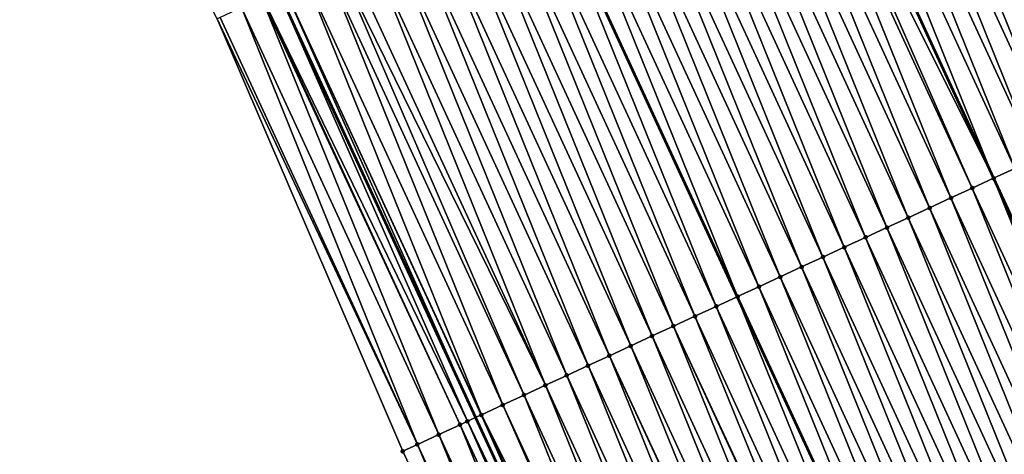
# Model space of a CAD drawing. Header units: feet. Extents: x 2007189 to 2022806, y 818621 to 837694.
# Tile 203 of 256: x 2011877 to 2011919, y 825846 to 825864. Entities that reach past the tile are written whole.
import ezdxf

# ---------------------------------------------------------------- set-up
doc = ezdxf.new("R2010")
doc.units = ezdxf.units.FT
doc.header["$MEASUREMENT"] = 0
for name, color, linetype, lineweight in [('EP_Travel Lane', 172, 'Continuous', 53), ('Road Shots', 141, 'Continuous', 100), ('Road X-Section', 40, 'Continuous', 13), ('STRIPING', 60, 'Continuous', 53)]:
    doc.layers.add(name, color=color, linetype=linetype, lineweight=lineweight)
doc.layers.add('I-77-MM17-21_SB-Surface-Border', color=7, linetype='Continuous')
doc.layers.add('I-77-MM17-21_SB-Surface-TIN', color=7, linetype='Continuous')

msp = doc.modelspace()

# ---------------------------------------------------------------- linework, layer by layer
at = {"layer": 'EP_Travel Lane'}
msp.add_polyline3d([(2011800.416499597, 826067.8512253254, 322.0212896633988), (2011808.085702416, 826049.3816244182, 322.2605564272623), (2011815.834362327, 826030.7793594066, 322.5158375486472), (2011823.666522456, 826012.3782078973, 322.7551909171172), (2011831.498808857, 825993.9767597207, 322.9689140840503), (2011839.330859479, 825975.5758654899, 323.2304693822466), (2011847.361570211, 825956.8250751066, 323.4883296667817), (2011855.479467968, 825938.5482027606, 323.7246344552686), (2011863.59722895, 825920.2716383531, 323.987994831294), (2011871.715165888, 825901.9946777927, 324.2165505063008), (2011880.012438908, 825883.4339454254, 324.4623542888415), (2011888.401689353, 825865.2801968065, 324.7120118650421), (2011896.79101751, 825847.1262800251, 324.9454675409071), (2011905.180451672, 825828.9721338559, 325.1568224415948)], dxfattribs=at)
at = {"layer": 'I-77-MM17-21_SB-Surface-Border', "color": 3, "linetype": 'Continuous', "lineweight": -3}
msp.add_polyline3d([(2011902.095382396, 825827.5473982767, 325.2317235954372), (2011893.691531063, 825845.69492447, 325.023744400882), (2011885.797656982, 825864.0777744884, 324.7881377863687), (2011876.821955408, 825881.960852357, 324.565579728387), (2011868.058920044, 825900.3723042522, 324.3354122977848), (2011860.084581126, 825918.7128662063, 324.0936181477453), (2011851.865582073, 825936.9446886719, 323.846752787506), (2011844.42627449, 825955.5226408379, 323.5862838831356), (2011836.345449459, 825974.3149441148, 323.3353325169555), (2011828.136263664, 825992.5564903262, 323.0825792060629), (2011820.345259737, 826010.9752527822, 322.8584934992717), (2011812.422673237, 826029.3382778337, 322.6271534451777), (2011805.64641768, 826048.3712826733, 322.3722156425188), (2011797.693609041, 826066.7234529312, 322.1487775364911)], dxfattribs=at)
at = {"layer": 'I-77-MM17-21_SB-Surface-TIN', "color": 128, "linetype": 'Continuous', "lineweight": -3}
for points in [[(2011927.002619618, 825861.0718668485, 323.6858860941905), (2011919.521174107, 825879.6450084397, 323.4263962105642), (2011918.613261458, 825879.2258488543, 323.4587095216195)], [(2011926.094696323, 825860.652730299, 323.7204188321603), (2011918.613261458, 825879.2258488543, 323.4587095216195), (2011917.705332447, 825878.8067246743, 323.4944340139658)], [(2011926.094696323, 825860.652730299, 323.7204188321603), (2011927.002619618, 825861.0718668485, 323.6858860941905), (2011918.613261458, 825879.2258488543, 323.4587095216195)], [(2011925.186760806, 825860.2336201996, 323.75749993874), (2011917.705332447, 825878.8067246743, 323.4944340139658), (2011916.79739904, 825878.3876100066, 323.5310749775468)], [(2011925.186760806, 825860.2336201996, 323.75749993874), (2011926.094696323, 825860.652730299, 323.7204188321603), (2011917.705332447, 825878.8067246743, 323.4944340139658)], [(2011924.278831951, 825859.8144956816, 323.7931918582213), (2011916.79739904, 825878.3876100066, 323.5310749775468), (2011915.889472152, 825877.9684812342, 323.5663570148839)], [(2011924.278831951, 825859.8144956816, 323.7931918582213), (2011925.186760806, 825860.2336201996, 323.75749993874), (2011916.79739904, 825878.3876100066, 323.5310749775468)], [(2011923.37090079, 825859.3953761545, 323.8293646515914), (2011915.889472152, 825877.9684812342, 323.5663570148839), (2011914.981532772, 825877.5493794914, 323.6042432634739)], [(2011923.37090079, 825859.3953761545, 323.8293646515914), (2011924.278831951, 825859.8144956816, 323.7931918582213), (2011915.889472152, 825877.9684812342, 323.5663570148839)], [(2011922.462981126, 825858.9762317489, 323.8631404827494), (2011914.981532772, 825877.5493794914, 323.6042432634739), (2011914.073609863, 825877.1302421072, 323.6386955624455)], [(2011922.462981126, 825858.9762317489, 323.8631404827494), (2011923.37090079, 825859.3953761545, 323.8293646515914), (2011914.981532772, 825877.5493794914, 323.6042432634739)], [(2011921.555049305, 825858.5571136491, 323.8994507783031), (2011914.073609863, 825877.1302421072, 323.6386955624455), (2011913.165673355, 825876.7111341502, 323.675983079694)], [(2011921.555049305, 825858.5571136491, 323.8994507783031), (2011922.462981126, 825858.9762317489, 323.8631404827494), (2011914.073609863, 825877.1302421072, 323.6386955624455)], [(2011920.64710691, 825858.138018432, 323.9379657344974), (2011913.165673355, 825876.7111341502, 323.675983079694), (2011912.257736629, 825876.2920266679, 323.7133163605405)], [(2011920.64710691, 825858.138018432, 323.9379657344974), (2011921.555049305, 825858.5571136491, 323.8994507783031), (2011913.165673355, 825876.7111341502, 323.675983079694)], [(2011919.73916449, 825857.7189232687, 323.9764858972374), (2011912.257736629, 825876.2920266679, 323.7133163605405), (2011911.349802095, 825875.8729144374, 323.7501921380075)], [(2011919.73916449, 825857.7189232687, 323.9764858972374), (2011920.64710691, 825858.138018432, 323.9379657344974), (2011912.257736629, 825876.2920266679, 323.7133163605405)], [(2011911.349802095, 825875.8729144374, 323.7501921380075), (2011910.441867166, 825875.453798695, 323.7868036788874), (2011918.831237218, 825857.2997912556, 324.011524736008)], [(2011919.73916449, 825857.7189232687, 323.9764858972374), (2011911.349802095, 825875.8729144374, 323.7501921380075), (2011918.831237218, 825857.2997912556, 324.011524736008)], [(2011909.877315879, 825875.1931366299, 323.8050336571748), (2011918.831237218, 825857.2997912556, 324.011524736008), (2011910.441867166, 825875.453798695, 323.7868036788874)], [(2011917.015425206, 825856.4614474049, 324.0737044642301), (2011909.533972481, 825875.0346046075, 323.815718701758), (2011908.626068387, 825874.6154265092, 323.8462483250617)], [(2011917.923326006, 825856.8806326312, 324.0438615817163), (2011909.877315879, 825875.1931366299, 323.8050336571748), (2011909.533972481, 825875.0346046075, 323.815718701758)], [(2011917.015425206, 825856.4614474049, 324.0737044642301), (2011917.923326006, 825856.8806326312, 324.0438615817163), (2011909.533972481, 825875.0346046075, 323.815718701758)], [(2011917.923326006, 825856.8806326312, 324.0438615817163), (2011918.831237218, 825857.2997912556, 324.011524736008), (2011909.877315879, 825875.1931366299, 323.8050336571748)], [(2011916.107511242, 825856.0422906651, 324.1062919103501), (2011908.626068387, 825874.6154265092, 323.8462483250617), (2011907.718132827, 825874.1963165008, 323.8833382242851)], [(2011916.107511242, 825856.0422906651, 324.1062919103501), (2011917.015425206, 825856.4614474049, 324.0737044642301), (2011908.626068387, 825874.6154265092, 323.8462483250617)], [(2011915.199596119, 825855.6231364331, 324.1391209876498), (2011907.718132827, 825874.1963165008, 323.8833382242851), (2011906.810197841, 825873.7772052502, 323.9203084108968)], [(2011915.199596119, 825855.6231364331, 324.1391209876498), (2011916.107511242, 825856.0422906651, 324.1062919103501), (2011907.718132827, 825874.1963165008, 323.8833382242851)], [(2011914.291658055, 825855.2040318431, 324.1767329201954), (2011906.810197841, 825873.7772052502, 323.9203084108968), (2011905.902251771, 825873.358117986, 323.9595896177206)], [(2011914.291658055, 825855.2040318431, 324.1767329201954), (2011915.199596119, 825855.6231364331, 324.1391209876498), (2011906.810197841, 825873.7772052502, 323.9203084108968)], [(2011913.383705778, 825854.7849580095, 324.2173081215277), (2011905.902251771, 825873.358117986, 323.9595896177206), (2011904.994313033, 825872.9390148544, 323.9973420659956)], [(2011913.383705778, 825854.7849580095, 324.2173081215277), (2011914.291658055, 825855.2040318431, 324.1767329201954), (2011905.902251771, 825873.358117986, 323.9595896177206)], [(2011912.475756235, 825854.365878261, 324.25731345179), (2011904.994313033, 825872.9390148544, 323.9973420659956), (2011904.086371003, 825872.5199188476, 324.0357809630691)], [(2011912.475756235, 825854.365878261, 324.25731345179), (2011913.383705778, 825854.7849580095, 324.2173081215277), (2011904.994313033, 825872.9390148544, 323.9973420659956)], [(2011911.56782487, 825853.9467591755, 324.2935287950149), (2011904.086371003, 825872.5199188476, 324.0357809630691), (2011903.178428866, 825872.1008230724, 324.0742421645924)], [(2011911.56782487, 825853.9467591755, 324.2935287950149), (2011912.475756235, 825854.365878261, 324.25731345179), (2011904.086371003, 825872.5199188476, 324.0357809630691)], [(2011910.659888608, 825853.5276506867, 324.330765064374), (2011903.178428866, 825872.1008230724, 324.0742421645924), (2011902.270483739, 825871.6817337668, 324.1133266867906)], [(2011910.659888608, 825853.5276506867, 324.330765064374), (2011911.56782487, 825853.9467591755, 324.2935287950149), (2011903.178428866, 825872.1008230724, 324.0742421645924)], [(2011909.751947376, 825853.1085529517, 324.3690374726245), (2011902.270483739, 825871.6817337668, 324.1133266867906), (2011901.362534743, 825871.2626528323, 324.1532177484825)], [(2011909.751947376, 825853.1085529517, 324.3690374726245), (2011910.659888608, 825853.5276506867, 324.330765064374), (2011902.270483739, 825871.6817337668, 324.1133266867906)], [(2011908.844021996, 825852.6894209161, 324.4040050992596), (2011901.362534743, 825871.2626528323, 324.1532177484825), (2011900.454598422, 825870.8435444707, 324.1904663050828)], [(2011908.844021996, 825852.6894209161, 324.4040050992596), (2011909.751947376, 825853.1085529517, 324.3690374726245), (2011901.362534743, 825871.2626528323, 324.1532177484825)], [(2011907.936093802, 825852.2702949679, 324.4395592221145), (2011900.454598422, 825870.8435444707, 324.1904663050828), (2011899.5466679, 825870.4244235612, 324.2265058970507)], [(2011907.936093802, 825852.2702949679, 324.4395592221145), (2011908.844021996, 825852.6894209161, 324.4040050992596), (2011900.454598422, 825870.8435444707, 324.1904663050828)], [(2011907.028138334, 825851.8512280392, 324.4807996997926), (2011899.534945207, 825870.4190118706, 324.2269525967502), (2011898.638744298, 825870.0052876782, 324.2611028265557)], [(2011899.5466679, 825870.4244235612, 324.2265058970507), (2011899.534945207, 825870.4190118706, 324.2269525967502), (2011907.924370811, 825852.2648842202, 324.4400916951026)], [(2011907.028138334, 825851.8512280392, 324.4807996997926), (2011907.924370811, 825852.2648842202, 324.4400916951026), (2011899.534945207, 825870.4190118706, 324.2269525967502)], [(2011907.936093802, 825852.2702949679, 324.4395592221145), (2011899.5466679, 825870.4244235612, 324.2265058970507), (2011907.924370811, 825852.2648842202, 324.4400916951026)], [(2011906.120183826, 825851.4321590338, 324.5218400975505), (2011898.638744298, 825870.0052876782, 324.2611028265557), (2011897.730828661, 825869.5861345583, 324.2940390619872)], [(2011906.120183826, 825851.4321590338, 324.5218400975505), (2011907.028138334, 825851.8512280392, 324.4807996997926), (2011898.638744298, 825870.0052876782, 324.2611028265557)], [(2011905.212260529, 825851.0130224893, 324.5563733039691), (2011897.730828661, 825869.5861345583, 324.2940390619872), (2011896.822915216, 825869.1669766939, 324.3265181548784)], [(2011905.212260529, 825851.0130224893, 324.5563733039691), (2011906.120183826, 825851.4321590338, 324.5218400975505), (2011897.730828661, 825869.5861345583, 324.2940390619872)], [(2011904.304340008, 825850.5938799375, 324.5903277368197), (2011896.822915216, 825869.1669766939, 324.3265181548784), (2011895.914996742, 825868.7478297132, 324.3600458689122)], [(2011904.304340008, 825850.5938799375, 324.5903277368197), (2011905.212260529, 825851.0130224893, 324.5563733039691), (2011896.822915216, 825869.1669766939, 324.3265181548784)], [(2011903.396400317, 825850.1747788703, 324.6282790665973), (2011895.914996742, 825868.7478297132, 324.3600458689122), (2011895.007053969, 825868.328735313, 324.3986395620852)], [(2011903.396400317, 825850.1747788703, 324.6282790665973), (2011904.304340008, 825850.5938799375, 324.5903277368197), (2011895.914996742, 825868.7478297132, 324.3600458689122)], [(2011902.488433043, 825849.7557374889, 324.6719809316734), (2011895.007053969, 825868.328735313, 324.3986395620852), (2011894.099093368, 825867.9096794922, 324.4409502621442)], [(2011902.488433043, 825849.7557374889, 324.6719809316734), (2011903.396400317, 825850.1747788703, 324.6282790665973), (2011895.007053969, 825868.328735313, 324.3986395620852)], [(2011901.580452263, 825849.3367253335, 324.7184986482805), (2011894.099093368, 825867.9096794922, 324.4409502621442), (2011893.191128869, 825867.4906321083, 324.4840737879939)], [(2011901.580452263, 825849.3367253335, 324.7184986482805), (2011902.488433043, 825849.7557374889, 324.6719809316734), (2011894.099093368, 825867.9096794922, 324.4409502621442)], [(2011900.6724865, 825848.9176806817, 324.7618854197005), (2011893.191128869, 825867.4906321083, 324.4840737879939), (2011892.283172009, 825867.0715681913, 324.5256044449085)], [(2011900.6724865, 825848.9176806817, 324.7618854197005), (2011901.580452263, 825849.3367253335, 324.7184986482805), (2011893.191128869, 825867.4906321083, 324.4840737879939)], [(2011899.764528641, 825848.4986189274, 324.8036244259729), (2011892.283172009, 825867.0715681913, 324.5256044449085), (2011891.375207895, 825866.6525199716, 324.5686474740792)], [(2011899.764528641, 825848.4986189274, 324.8036244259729), (2011900.6724865, 825848.9176806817, 324.7618854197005), (2011892.283172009, 825867.0715681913, 324.5256044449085)], [(2011899.764528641, 825848.4986189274, 324.8036244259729), (2011891.375207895, 825866.6525199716, 324.5686474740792), (2011890.942306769, 825866.4527390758, 324.5902680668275)], [(2011897.948577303, 825847.6605724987, 324.8945288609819), (2011890.467230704, 825866.2335000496, 324.6144168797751), (2011889.559264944, 825865.8144553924, 324.657803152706)], [(2011898.856557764, 825848.0795853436, 324.8480775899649), (2011890.942306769, 825866.4527390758, 324.5902680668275), (2011890.467230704, 825866.2335000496, 324.6144168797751)], [(2011897.948577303, 825847.6605724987, 324.8945288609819), (2011898.856557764, 825848.0795853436, 324.8480775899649), (2011890.467230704, 825866.2335000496, 324.6144168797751)], [(2011898.856557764, 825848.0795853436, 324.8480775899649), (2011899.764528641, 825848.4986189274, 324.8036244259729), (2011890.942306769, 825866.4527390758, 324.5902680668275)], [(2011897.040618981, 825847.2415117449, 324.936364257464), (2011889.559264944, 825865.8144553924, 324.657803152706), (2011888.651295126, 825865.3954195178, 324.7020355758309)], [(2011897.040618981, 825847.2415117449, 324.936364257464), (2011897.948577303, 825847.6605724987, 324.8945288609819), (2011889.559264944, 825865.8144553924, 324.657803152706)], [(2011888.651295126, 825865.3954195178, 324.7020355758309), (2011888.401689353, 825865.2801968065, 324.7120118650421), (2011896.79101751, 825847.1262800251, 324.9454675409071)], [(2011897.035609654, 825847.2391995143, 324.9365779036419), (2011888.651295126, 825865.3954195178, 324.7020355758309), (2011896.79101751, 825847.1262800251, 324.9454675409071)], [(2011897.035609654, 825847.2391995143, 324.9365779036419), (2011897.040618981, 825847.2415117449, 324.936364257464), (2011888.651295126, 825865.3954195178, 324.7020355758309)], [(2011895.224843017, 825846.4030858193, 324.9907053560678), (2011887.69691732, 825864.9548574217, 324.7399118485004), (2011886.835481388, 825864.5570753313, 324.7642519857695)], [(2011896.132711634, 825846.8223406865, 324.9675721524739), (2011887.74336341, 825864.9763011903, 324.7383239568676), (2011887.69691732, 825864.9548574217, 324.7399118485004)], [(2011895.224843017, 825846.4030858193, 324.9907053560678), (2011896.132711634, 825846.8223406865, 324.9675721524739), (2011887.69691732, 825864.9548574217, 324.7399118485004)], [(2011896.445291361, 825846.9666705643, 324.9580328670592), (2011888.401689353, 825865.2801968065, 324.7120118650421), (2011887.74336341, 825864.9763011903, 324.7383239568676)], [(2011896.132711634, 825846.8223406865, 324.9675721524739), (2011896.445291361, 825846.9666705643, 324.9580328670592), (2011887.74336341, 825864.9763011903, 324.7383239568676)], [(2011896.445291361, 825846.9666705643, 324.9580328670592), (2011896.79101751, 825847.1262800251, 324.9454675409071), (2011888.401689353, 825865.2801968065, 324.7120118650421)], [(2011894.316993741, 825845.9837890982, 325.0098060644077), (2011886.835481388, 825864.5570753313, 324.7642519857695), (2011885.927623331, 825864.1377976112, 324.7851833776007)], [(2011894.316993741, 825845.9837890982, 325.0098060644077), (2011895.224843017, 825846.4030858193, 324.9907053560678), (2011886.835481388, 825864.5570753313, 324.7642519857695)], [(2011894.316993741, 825845.9837890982, 325.0098060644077), (2011885.927623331, 825864.1377976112, 324.7851833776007), (2011885.797656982, 825864.0777744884, 324.7881377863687)], [(2011893.691531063, 825845.69492447, 325.023744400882), (2011894.316993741, 825845.9837890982, 325.0098060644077), (2011885.797656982, 825864.0777744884, 324.7881377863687)], [(2011919.73916449, 825857.7189232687, 323.9764858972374), (2011918.831237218, 825857.2997912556, 324.011524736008), (2011927.220581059, 825839.1458405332, 324.2417103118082)], [(2011926.312682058, 825838.7266551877, 324.2714777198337), (2011918.831237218, 825857.2997912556, 324.011524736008), (2011917.923326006, 825856.8806326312, 324.0438615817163)], [(2011926.312682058, 825838.7266551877, 324.2714777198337), (2011927.220581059, 825839.1458405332, 324.2417103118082), (2011918.831237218, 825857.2997912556, 324.011524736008)], [(2011925.40477055, 825838.3074931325, 324.3035530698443), (2011917.923326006, 825856.8806326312, 324.0438615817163), (2011917.015425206, 825856.4614474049, 324.0737044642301)], [(2011925.40477055, 825838.3074931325, 324.3035530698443), (2011926.312682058, 825838.7266551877, 324.2714777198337), (2011917.923326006, 825856.8806326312, 324.0438615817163)], [(2011924.496836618, 825837.8883796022, 324.3403036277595), (2011917.015425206, 825856.4614474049, 324.0737044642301), (2011916.107511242, 825856.0422906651, 324.1062919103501)], [(2011924.496836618, 825837.8883796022, 324.3403036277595), (2011925.40477055, 825838.3074931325, 324.3035530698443), (2011917.015425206, 825856.4614474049, 324.0737044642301)], [(2011923.588891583, 825837.4692900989, 324.3793691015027), (2011916.107511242, 825856.0422906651, 324.1062919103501), (2011915.199596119, 825855.6231364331, 324.1391209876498)], [(2011923.588891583, 825837.4692900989, 324.3793691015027), (2011924.496836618, 825837.8883796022, 324.3403036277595), (2011916.107511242, 825856.0422906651, 324.1062919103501)], [(2011922.680949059, 825837.0501951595, 324.4179108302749), (2011915.199596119, 825855.6231364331, 324.1391209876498), (2011914.291658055, 825855.2040318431, 324.1767329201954)], [(2011922.680949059, 825837.0501951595, 324.4179108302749), (2011923.588891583, 825837.4692900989, 324.3793691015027), (2011915.199596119, 825855.6231364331, 324.1391209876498)], [(2011921.773015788, 825836.6310801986, 324.4545235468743), (2011914.291658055, 825855.2040318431, 324.1767329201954), (2011913.383705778, 825854.7849580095, 324.2173081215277)], [(2011921.773015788, 825836.6310801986, 324.4545235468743), (2011922.680949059, 825837.0501951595, 324.4179108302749), (2011914.291658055, 825855.2040318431, 324.1767329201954)], [(2011920.865088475, 825836.2119523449, 324.489894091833), (2011913.383705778, 825854.7849580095, 324.2173081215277), (2011912.475756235, 825854.365878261, 324.25731345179)], [(2011920.865088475, 825836.2119523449, 324.489894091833), (2011921.773015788, 825836.6310801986, 324.4545235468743), (2011913.383705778, 825854.7849580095, 324.2173081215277)], [(2011919.957147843, 825835.7928533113, 324.5280413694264), (2011912.475756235, 825854.365878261, 324.25731345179), (2011911.56782487, 825853.9467591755, 324.2935287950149)], [(2011919.957147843, 825835.7928533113, 324.5280413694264), (2011920.865088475, 825836.2119523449, 324.489894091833), (2011912.475756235, 825854.365878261, 324.25731345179)], [(2011919.049189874, 825835.3737917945, 324.5698032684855), (2011911.56782487, 825853.9467591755, 324.2935287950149), (2011910.659888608, 825853.5276506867, 324.330765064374)], [(2011919.049189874, 825835.3737917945, 324.5698032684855), (2011919.957147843, 825835.7928533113, 324.5280413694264), (2011911.56782487, 825853.9467591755, 324.2935287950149)], [(2011918.141244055, 825834.9547039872, 324.6090321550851), (2011910.659888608, 825853.5276506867, 324.330765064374), (2011909.751947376, 825853.1085529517, 324.3690374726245)], [(2011918.141244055, 825834.9547039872, 324.6090321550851), (2011919.049189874, 825835.3737917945, 324.5698032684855), (2011910.659888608, 825853.5276506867, 324.330765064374)], [(2011917.233298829, 825834.5356148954, 324.6481372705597), (2011909.751947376, 825853.1085529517, 324.3690374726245), (2011908.844021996, 825852.6894209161, 324.4040050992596)], [(2011917.233298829, 825834.5356148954, 324.6481372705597), (2011918.141244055, 825834.9547039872, 324.6090321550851), (2011909.751947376, 825853.1085529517, 324.3690374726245)], [(2011916.325359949, 825834.1165120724, 324.6859194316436), (2011908.844021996, 825852.6894209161, 324.4040050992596), (2011907.936093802, 825852.2702949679, 324.4395592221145)], [(2011916.325359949, 825834.1165120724, 324.6859194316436), (2011917.233298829, 825834.5356148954, 324.6481372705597), (2011908.844021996, 825852.6894209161, 324.4040050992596)], [(2011915.417409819, 825833.6974335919, 324.7260469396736), (2011907.924370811, 825852.2648842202, 324.4400916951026), (2011907.028138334, 825851.8512280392, 324.4807996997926)], [(2011907.936093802, 825852.2702949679, 324.4395592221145), (2011907.924370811, 825852.2648842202, 324.4400916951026), (2011916.31363714, 825834.111101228, 324.6864375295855)], [(2011915.417409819, 825833.6974335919, 324.7260469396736), (2011916.31363714, 825834.111101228, 324.6864375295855), (2011907.924370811, 825852.2648842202, 324.4400916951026)], [(2011916.325359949, 825834.1165120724, 324.6859194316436), (2011907.936093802, 825852.2702949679, 324.4395592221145), (2011916.31363714, 825834.111101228, 324.6864375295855)], [(2011914.509479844, 825833.2783115, 324.7619726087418), (2011907.028138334, 825851.8512280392, 324.4807996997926), (2011906.120183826, 825851.4321590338, 324.5218400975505)], [(2011914.509479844, 825833.2783115, 324.7619726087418), (2011915.417409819, 825833.6974335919, 324.7260469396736), (2011907.028138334, 825851.8512280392, 324.4807996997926)], [(2011913.665960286, 825832.8888670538, 324.7909245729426), (2011906.120183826, 825851.4321590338, 324.5218400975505), (2011905.212260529, 825851.0130224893, 324.5563733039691)], [(2011913.665960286, 825832.8888670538, 324.7909245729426), (2011914.509479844, 825833.2783115, 324.7619726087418), (2011906.120183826, 825851.4321590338, 324.5218400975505)], [(2011912.693667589, 825832.4399641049, 324.8238798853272), (2011905.212260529, 825851.0130224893, 324.5563733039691), (2011904.304340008, 825850.5938799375, 324.5903277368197)], [(2011912.693667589, 825832.4399641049, 324.8238798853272), (2011913.601573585, 825832.859138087, 324.7929536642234), (2011905.212260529, 825851.0130224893, 324.5563733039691)], [(2011913.601573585, 825832.859138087, 324.7929536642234), (2011913.665960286, 825832.8888670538, 324.7909245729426), (2011905.212260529, 825851.0130224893, 324.5563733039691)], [(2011911.785731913, 825832.0208543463, 324.860993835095), (2011904.304340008, 825850.5938799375, 324.5903277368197), (2011903.396400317, 825850.1747788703, 324.6282790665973)], [(2011911.785731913, 825832.0208543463, 324.860993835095), (2011912.693667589, 825832.4399641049, 324.8238798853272), (2011904.304340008, 825850.5938799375, 324.5903277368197)], [(2011910.932313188, 825831.6269495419, 324.8990176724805), (2011903.396400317, 825850.1747788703, 324.6282790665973), (2011902.488433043, 825849.7557374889, 324.6719809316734)], [(2011910.932313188, 825831.6269495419, 324.8990176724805), (2011911.785731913, 825832.0208543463, 324.860993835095), (2011903.396400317, 825850.1747788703, 324.6282790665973)], [(2011909.969813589, 825831.1827364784, 324.9450153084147), (2011902.488433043, 825849.7557374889, 324.6719809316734), (2011901.580452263, 825849.3367253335, 324.7184986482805)], [(2011909.969813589, 825831.1827364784, 324.9450153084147), (2011910.877779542, 825831.6017807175, 324.9015887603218), (2011902.488433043, 825849.7557374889, 324.6719809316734)], [(2011910.877779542, 825831.6017807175, 324.9015887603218), (2011910.932313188, 825831.6269495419, 324.8990176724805), (2011902.488433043, 825849.7557374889, 324.6719809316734)], [(2011909.061843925, 825830.7637002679, 324.9892153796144), (2011901.580452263, 825849.3367253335, 324.7184986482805), (2011900.6724865, 825848.9176806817, 324.7618854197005)], [(2011909.061843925, 825830.7637002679, 324.9892153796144), (2011909.969813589, 825831.1827364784, 324.9450153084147), (2011901.580452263, 825849.3367253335, 324.7184986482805)], [(2011908.153880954, 825830.3446495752, 325.0320201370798), (2011900.6724865, 825848.9176806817, 324.7618854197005), (2011899.764528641, 825848.4986189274, 324.8036244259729)], [(2011908.153880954, 825830.3446495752, 325.0320201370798), (2011909.061843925, 825830.7637002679, 324.9892153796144), (2011900.6724865, 825848.9176806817, 324.7618854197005)], [(2011907.245927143, 825829.9255790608, 325.0729151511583), (2011899.764528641, 825848.4986189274, 324.8036244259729), (2011898.856557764, 825848.0795853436, 324.8480775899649)], [(2011907.245927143, 825829.9255790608, 325.0729151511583), (2011908.153880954, 825830.3446495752, 325.0320201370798), (2011899.764528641, 825848.4986189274, 324.8036244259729)], [(2011906.337976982, 825829.506500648, 325.1130491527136), (2011898.856557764, 825848.0795853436, 324.8480775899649), (2011897.948577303, 825847.6605724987, 324.8945288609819)], [(2011906.337976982, 825829.506500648, 325.1130491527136), (2011907.245927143, 825829.9255790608, 325.0729151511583), (2011898.856557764, 825848.0795853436, 324.8480775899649)], [(2011906.018005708, 825829.3588033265, 325.1264274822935), (2011897.948577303, 825847.6605724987, 324.8945288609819), (2011897.040618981, 825847.2415117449, 324.936364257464)], [(2011906.018005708, 825829.3588033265, 325.1264274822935), (2011906.337976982, 825829.506500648, 325.1130491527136), (2011897.948577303, 825847.6605724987, 324.8945288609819)], [(2011904.522159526, 825828.6681645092, 325.1760409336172), (2011896.445291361, 825846.9666705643, 324.9580328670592), (2011896.132711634, 825846.8223406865, 324.9675721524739)], [(2011905.103778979, 825828.9367337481, 325.1593666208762), (2011896.79101751, 825847.1262800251, 324.9454675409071), (2011896.445291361, 825846.9666705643, 324.9580328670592)], [(2011904.522159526, 825828.6681645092, 325.1760409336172), (2011905.103778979, 825828.9367337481, 325.1593666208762), (2011896.445291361, 825846.9666705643, 324.9580328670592)], [(2011897.035609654, 825847.2391995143, 324.9365779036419), (2011896.79101751, 825847.1262800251, 324.9454675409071), (2011905.180451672, 825828.9721338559, 325.1568224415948)], [(2011905.103778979, 825828.9367337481, 325.1593666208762), (2011905.180451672, 825828.9721338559, 325.1568224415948), (2011896.79101751, 825847.1262800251, 324.9454675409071)], [(2011905.430049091, 825829.0873740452, 325.1485402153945), (2011897.040618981, 825847.2415117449, 324.936364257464), (2011897.035609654, 825847.2391995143, 324.9365779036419)], [(2011905.430049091, 825829.0873740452, 325.1485402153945), (2011897.035609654, 825847.2391995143, 324.9365779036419), (2011905.180451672, 825828.9721338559, 325.1568224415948)], [(2011905.430049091, 825829.0873740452, 325.1485402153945), (2011906.018005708, 825829.3588033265, 325.1264274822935), (2011897.040618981, 825847.2415117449, 324.936364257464)], [(2011903.61429861, 825828.2488929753, 325.1975683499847), (2011896.132711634, 825846.8223406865, 324.9675721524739), (2011895.224843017, 825846.4030858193, 324.9907053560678)], [(2011903.61429861, 825828.2488929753, 325.1975683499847), (2011904.522159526, 825828.6681645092, 325.1760409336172), (2011896.132711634, 825846.8223406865, 324.9675721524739)], [(2011902.706445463, 825827.8296046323, 325.2174762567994), (2011895.224843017, 825846.4030858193, 324.9907053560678), (2011894.316993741, 825845.9837890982, 325.0098060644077)], [(2011902.706445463, 825827.8296046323, 325.2174762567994), (2011903.61429861, 825828.2488929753, 325.1975683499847), (2011895.224843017, 825846.4030858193, 324.9907053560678)], [(2011902.095382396, 825827.5473982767, 325.2317235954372), (2011894.316993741, 825845.9837890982, 325.0098060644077), (2011893.691531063, 825845.69492447, 325.023744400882)], [(2011902.095382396, 825827.5473982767, 325.2317235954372), (2011902.706445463, 825827.8296046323, 325.2174762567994), (2011894.316993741, 825845.9837890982, 325.0098060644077)]]:
    msp.add_3dface(points, dxfattribs=at)
at = {"layer": 'Road Shots', "lineweight": 100}
for p in [(2011918.831238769, 825857.2997919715, 324.0115246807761), (2011917.923326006, 825856.8806326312, 324.0438615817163), (2011917.015425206, 825856.4614474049, 324.0737044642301), (2011916.107511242, 825856.0422906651, 324.1062919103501), (2011915.199596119, 825855.6231364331, 324.1391209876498), (2011914.291658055, 825855.2040318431, 324.1767329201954), (2011913.383705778, 825854.7849580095, 324.2173081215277), (2011912.475756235, 825854.365878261, 324.25731345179), (2011911.56782487, 825853.9467591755, 324.2935287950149), (2011910.659888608, 825853.5276506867, 324.330765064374), (2011909.751947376, 825853.1085529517, 324.3690374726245), (2011908.844021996, 825852.6894209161, 324.4040050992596), (2011907.936093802, 825852.2702949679, 324.4395592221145), (2011907.028138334, 825851.8512280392, 324.4807996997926), (2011906.120183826, 825851.4321590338, 324.5218400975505), (2011905.212260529, 825851.0130224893, 324.5563733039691), (2011904.304340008, 825850.5938799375, 324.5903277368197), (2011903.396400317, 825850.1747788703, 324.6282790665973), (2011902.488433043, 825849.7557374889, 324.6719809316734), (2011901.580452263, 825849.3367253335, 324.7184986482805), (2011900.6724865, 825848.9176806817, 324.7618854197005), (2011899.764528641, 825848.4986189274, 324.8036244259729), (2011898.856557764, 825848.0795853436, 324.8480775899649), (2011897.948577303, 825847.6605724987, 324.8945288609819), (2011896.445291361, 825846.9666705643, 324.9580328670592), (2011897.035609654, 825847.2391995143, 324.9365779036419), (2011897.040618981, 825847.2415117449, 324.936364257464), (2011896.132711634, 825846.8223406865, 324.9675721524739), (2011895.224843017, 825846.4030858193, 324.9907053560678), (2011893.691531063, 825845.69492447, 325.023744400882), (2011893.691531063, 825845.69492447, 325.023744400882), (2011894.316993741, 825845.9837890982, 325.0098060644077)]:
    msp.add_point(p, dxfattribs=at)
at = {"layer": 'Road X-Section', "extrusion": (0.4194675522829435, -0.907698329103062, 0.01143310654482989), "elevation": 94309.0808912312, "flags": 128}
msp.add_lwpolyline([(2172793.714450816, -754.8996286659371), (2172792.714450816, -754.8523309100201), (2172791.714450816, -754.8084728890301), (2172790.714450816, -754.7674571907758), (2172789.714450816, -754.7247698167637), (2172788.714450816, -754.6822397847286), (2172787.714450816, -754.6429481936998), (2172786.714450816, -754.6092052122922), (2172785.714450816, -754.5746702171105), (2172784.714450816, -754.5375866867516), (2172783.714450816, -754.5018924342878), (2172782.714450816, -754.4657172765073), (2172781.714450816, -754.4319392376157), (2172780.714450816, -754.3956265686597), (2172779.714450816, -754.3571090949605), (2172778.714450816, -754.3185864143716), (2172777.714450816, -754.283545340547), (2172776.714450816, -754.2512063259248), (2172775.714450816, -754.22136149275), (2172774.714450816, -754.1887719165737), (2172773.714450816, -754.1559406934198), (2172772.714450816, -754.118326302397), (2172771.714450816, -754.0777484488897), (2172770.714450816, -754.037740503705), (2172769.714450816, -754.0015227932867), (2172768.714450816, -753.9642840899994), (2172767.714450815, -753.9260091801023), (2172766.714450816, -753.8910392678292), (2172765.714450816, -753.8554828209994), (2172764.714450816, -753.8142396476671), (2172763.714450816, -753.7731965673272), (2172762.714450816, -753.7386611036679), (2172761.714450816, -753.7047044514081), (2172760.714450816, -753.666750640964), (2172759.714450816, -753.6230459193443), (2172758.714450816, -753.5765251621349), (2172757.714450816, -753.5331355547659), (2172756.714450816, -753.4913938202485), (2172755.714450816, -753.4469377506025), (2172754.714450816, -753.4004834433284), (2172753.714450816, -753.3586453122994), (2172753.708933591, -753.3584316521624), (2172753.058743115, -753.3369752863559), (2172752.714450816, -753.3274353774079), (2172751.714450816, -753.3043006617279), (2172750.714450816, -753.2851987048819), (2172750.02550502, -753.2712594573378), (2172750.02550502, -753.2712594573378)], dxfattribs=at)
at = {"layer": 'STRIPING'}
for points in [[(2011823.026332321, 826077.2178161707, 321.1137859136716), (2011830.688775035, 826058.7453293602, 321.3469042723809), (2011838.364936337, 826040.2930978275, 321.5560253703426), (2011846.153556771, 826021.8733731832, 321.7834609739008), (2011853.942065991, 826003.4539115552, 322.0335820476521), (2011861.730558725, 825985.0344889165, 322.2870649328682), (2011869.553380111, 825966.6693399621, 322.5592495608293), (2011877.671319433, 825948.3926861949, 322.8102303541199), (2011885.789228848, 825930.1160997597, 323.067121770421), (2011893.907231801, 825911.839302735, 323.3055240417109), (2011902.052514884, 825893.6077676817, 323.5583778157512), (2011910.441867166, 825875.453798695, 323.7868036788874), (2011918.831237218, 825857.2997912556, 324.011524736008), (2011927.220581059, 825839.1458405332, 324.2417103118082)], [(2011811.931859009, 826072.6216615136, 321.5561035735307), (2011819.594240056, 826054.1493233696, 321.8023514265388), (2011827.300331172, 826035.620899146, 322.0223200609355), (2011835.088564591, 826017.2008569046, 322.2384969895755), (2011842.876688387, 825998.7810739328, 322.4770261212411), (2011850.664772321, 825980.3613852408, 322.723690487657), (2011858.571212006, 825961.7973977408, 322.9997148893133), (2011866.689112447, 825943.5208315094, 323.2583818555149), (2011874.807029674, 825925.244227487, 323.5137381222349), (2011882.925006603, 825906.9674890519, 323.7572830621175), (2011891.145583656, 825888.5730009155, 324.0004592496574), (2011899.534945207, 825870.4190118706, 324.2269525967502), (2011907.924370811, 825852.2648842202, 324.4400916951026), (2011916.31363714, 825834.111101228, 324.6864375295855)]]:
    msp.add_polyline3d(points, dxfattribs=at)

doc.saveas('drawing.dxf')
